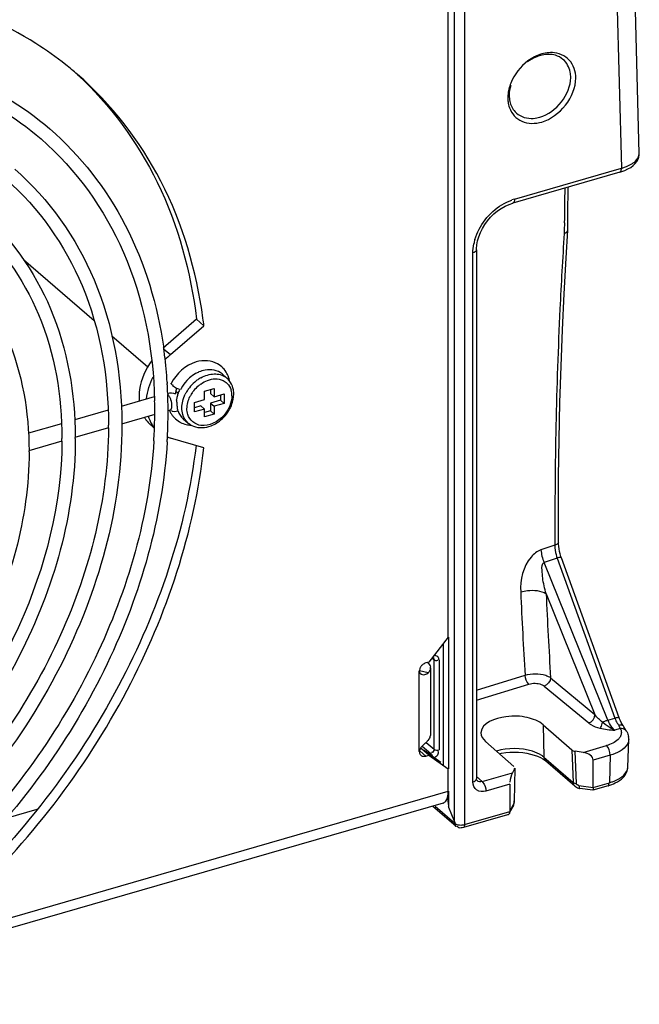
# Model space of a CAD drawing. Header units: inches. Extents: x 0 to 117, y 0 to 83.
# Tile 33 of 57: x 106.72 to 108.37, y 19.73 to 22.34. Entities that reach past the tile are written whole.
import ezdxf

# ---------------------------------------------------------------- set-up
doc = ezdxf.new("R2010")
doc.units = ezdxf.units.IN
doc.header["$LTSCALE"] = 6.431102
doc.header["$MEASUREMENT"] = 0
doc.layers.get('0').update_dxf_attribs({"linetype": 'CONTINUOUS'})

msp = doc.modelspace()

# ---------------------------------------------------------------- linework, layer by layer
at = {"color": 7, "linetype": 'CONTINUOUS'}
for p, q in [((108.2968, 22.904), (108.322, 21.9464)), ((108.3694, 21.9855), (108.3448, 22.9179)), ((107.879, 20.2111), (107.879, 22.8463)), ((107.9056, 22.8429), (107.9056, 20.2039)), ((107.8621, 20.7013), (107.8621, 22.7641)), ((108.3177, 21.9361), (108.0338, 21.8541)), ((108.0382, 21.8645), (108.322, 21.9464)), ((108.0338, 21.8541), (108.0338, 21.8541)), ((108.1796, 21.7823), (108.1801, 21.827)), ((108.1703, 21.7821), (108.1702, 21.7735)), ((108.1705, 21.802), (108.1703, 21.7821)), ((108.175, 21.7081), (108.1796, 21.782)), ((108.1796, 21.782), (108.1796, 21.7823)), ((107.9383, 21.7428), (107.9403, 21.7538)), ((107.9374, 21.7321), (107.9383, 21.7428)), ((107.9374, 21.7301), (107.9374, 21.7321)), ((107.9374, 21.7301), (107.9374, 20.3254)), ((106.7347, 21.7046), (106.9223, 21.5421)), ((107.9276, 20.3169), (107.9276, 21.7216)), ((107.1938, 21.5455), (107.1051, 21.4686)), ((107.2135, 21.5284), (107.1938, 21.5455)), ((107.1248, 21.4516), (107.2135, 21.5284)), ((106.9689, 21.5017), (107.0643, 21.4191)), ((107.1065, 21.4674), (107.1248, 21.4516)), ((107.2615, 21.4004), (107.2747, 21.389)), ((107.1159, 21.3781), (107.1161, 21.3748)), ((107.1406, 21.3628), (107.143, 21.3617)), ((107.143, 21.3617), (107.1469, 21.3604)), ((107.215, 21.3545), (107.2406, 21.3619)), ((107.2406, 21.3619), (107.2406, 21.34)), ((107.0817, 21.3395), (106.9939, 21.3141)), ((107.1193, 21.3438), (107.1173, 21.3458)), ((107.1174, 21.3483), (107.1175, 21.346)), ((107.1387, 21.3547), (107.144, 21.35)), ((107.215, 21.3326), (107.215, 21.3545)), ((107.2307, 21.3591), (107.2307, 21.3485)), ((107.2307, 21.3485), (107.2406, 21.34)), ((107.2406, 21.34), (107.2674, 21.3477)), ((107.2576, 21.3449), (107.2576, 21.3307)), ((107.2674, 21.3477), (107.2674, 21.3221)), ((107.128, 21.3103), (107.1285, 21.3131)), ((107.1882, 21.3248), (107.215, 21.3326)), ((107.1882, 21.2993), (107.1882, 21.3248)), ((107.2052, 21.3155), (107.1882, 21.3106)), ((107.2052, 21.3155), (107.215, 21.307)), ((107.2576, 21.3307), (107.2307, 21.3229)), ((107.2307, 21.3229), (107.2406, 21.3144)), ((107.2307, 21.3229), (107.2307, 21.3023)), ((107.2674, 21.3221), (107.2406, 21.3144)), ((107.2406, 21.3144), (107.2406, 21.2937)), ((107.2576, 21.3307), (107.2674, 21.3221)), ((106.9588, 21.304), (106.8703, 21.2785)), ((107.0827, 21.2926), (106.9947, 21.2673)), ((107.1236, 21.3045), (107.1175, 21.3027)), ((107.1236, 21.3045), (107.1243, 21.3047)), ((107.1584, 21.2814), (107.1716, 21.27)), ((107.215, 21.307), (107.1882, 21.2993)), ((107.215, 21.2863), (107.215, 21.307)), ((107.2307, 21.3023), (107.215, 21.2977)), ((107.2406, 21.2937), (107.215, 21.2863)), ((107.2307, 21.3023), (107.2406, 21.2937)), ((106.8352, 21.2683), (106.7475, 21.243)), ((106.9599, 21.2572), (106.8711, 21.2316)), ((106.9956, 21.2675), (106.9956, 21.2644)), ((107.0816, 21.2568), (107.0724, 21.2648)), ((107.2135, 21.2045), (107.1248, 21.2301)), ((106.8363, 21.2215), (106.7484, 21.1961)), ((108.1456, 20.9458), (108.1085, 20.9333)), ((108.1455, 20.9532), (108.1456, 20.9458)), ((108.1456, 20.9458), (108.1457, 20.9384)), ((108.1551, 20.9488), (108.155, 20.9532)), ((108.1594, 20.9224), (108.1578, 20.9291)), ((108.1511, 20.9115), (108.1167, 20.8999)), ((108.286, 20.4813), (108.1167, 20.8999)), ((108.1511, 20.9115), (108.3047, 20.4867)), ((108.3163, 20.4874), (108.1626, 20.9121)), ((108.1222, 20.8165), (108.2519, 20.4957)), ((107.8621, 20.7013), (107.811, 20.6354)), ((107.8498, 20.3625), (107.8498, 20.6855)), ((107.8631, 20.7013), (107.8631, 20.3518)), ((107.811, 20.6354), (107.8024, 20.6329)), ((107.807, 20.6343), (107.81, 20.6313)), ((107.81, 20.6313), (107.8122, 20.6283)), ((107.8122, 20.6283), (107.8138, 20.6253)), ((107.8208, 20.6448), (107.8246, 20.6418)), ((107.8221, 20.6471), (107.8224, 20.6469)), ((107.8223, 20.647), (107.8224, 20.6469)), ((107.8246, 20.4036), (107.8246, 20.6418)), ((107.8246, 20.6418), (107.8267, 20.6405)), ((107.834, 20.6399), (107.835, 20.6407)), ((107.8379, 20.6401), (107.8379, 20.4019)), ((107.7856, 20.6139), (107.7854, 20.611)), ((107.7854, 20.3979), (107.7854, 20.611)), ((107.7865, 20.6173), (107.7856, 20.6139)), ((107.8088, 20.6064), (107.7857, 20.6121)), ((107.8114, 20.6094), (107.8088, 20.6064)), ((107.8138, 20.6253), (107.8147, 20.6221)), ((107.8149, 20.6195), (107.8149, 20.4405)), ((107.9374, 20.5607), (108.0662, 20.6002)), ((107.9374, 20.5341), (108.0764, 20.5767)), ((108.134, 20.5936), (108.2519, 20.4957)), ((108.1171, 20.5715), (108.2351, 20.4736)), ((108.2793, 20.4698), (108.2721, 20.4758)), ((108.286, 20.4813), (108.3047, 20.4867)), ((108.3174, 20.4844), (108.3163, 20.4874)), ((108.3195, 20.4794), (108.3174, 20.4844)), ((108.3217, 20.4747), (108.3195, 20.4794)), ((108.1145, 20.4688), (108.1901, 20.4021)), ((108.1145, 20.4688), (108.1163, 20.3827)), ((108.3191, 20.4585), (108.3043, 20.4542)), ((108.3131, 20.4704), (108.3142, 20.4696)), ((108.3173, 20.4679), (108.3143, 20.4673)), ((108.3275, 20.4648), (108.3264, 20.4665)), ((108.3275, 20.4648), (108.3265, 20.466)), ((107.8021, 20.421), (107.7941, 20.4133)), ((107.8032, 20.422), (107.8246, 20.4036)), ((107.8088, 20.4274), (107.8062, 20.4249)), ((107.8088, 20.4274), (107.8114, 20.4304)), ((107.961, 20.4245), (108.0367, 20.3578)), ((108.3392, 20.3563), (108.3415, 20.4298)), ((107.7867, 20.3994), (107.8024, 20.3858)), ((107.7913, 20.4053), (107.7871, 20.4041)), ((107.811, 20.3882), (107.7913, 20.4053)), ((107.7932, 20.4123), (107.8161, 20.3926)), ((107.8424, 20.3689), (107.7983, 20.4003)), ((107.8111, 20.3912), (107.8161, 20.3926)), ((107.9979, 20.392), (108.004, 20.3932)), ((108.1901, 20.4021), (108.1937, 20.3156)), ((108.2203, 20.3956), (108.1991, 20.3986)), ((108.2027, 20.3125), (108.1991, 20.3986)), ((108.2203, 20.3956), (108.2825, 20.4136)), ((107.7993, 20.3851), (107.8024, 20.3858)), ((107.8024, 20.3858), (107.811, 20.3882)), ((107.811, 20.3882), (107.8621, 20.3518)), ((108.1163, 20.3827), (108.1937, 20.3156)), ((108.1186, 20.3747), (108.1204, 20.3732)), ((108.1984, 20.3056), (108.1205, 20.3731)), ((108.2923, 20.3881), (108.247, 20.375)), ((108.247, 20.3024), (108.247, 20.375)), ((108.2923, 20.3881), (108.29, 20.3148)), ((107.8621, 20.2922), (107.8621, 20.3518)), ((107.9519, 20.3181), (108.0325, 20.3414)), ((108.0382, 20.3521), (108.0325, 20.3414)), ((108.0387, 20.354), (108.0372, 20.2647)), ((107.9519, 20.3181), (107.9374, 20.3317)), ((107.9389, 20.3204), (107.9389, 20.3205)), ((107.9519, 20.3181), (107.9536, 20.3164)), ((108.247, 20.3024), (108.29, 20.3148)), ((106.575, 19.9206), (107.8621, 20.2922)), ((107.8618, 20.2855), (107.8621, 20.2922)), ((107.8631, 20.2922), (107.8631, 20.2502)), ((108.0254, 20.311), (107.9617, 20.2927)), ((108.0254, 20.311), (108.0254, 20.2384)), ((108.2085, 20.3005), (108.2112, 20.2999)), ((108.2094, 20.3075), (108.247, 20.3024)), ((108.246, 20.2953), (108.2112, 20.2999)), ((108.2461, 20.2953), (108.246, 20.2953)), ((108.2867, 20.307), (108.2461, 20.2953)), ((107.8489, 20.261), (106.5618, 19.8894)), ((106.6884, 20.2204), (106.771, 20.2443)), ((107.8209, 20.2529), (107.8829, 20.1992)), ((107.8799, 20.2063), (107.8272, 20.2519)), ((107.8631, 20.2502), (107.879, 20.2111)), ((107.9056, 20.2039), (108.0254, 20.2384)), ((108.0343, 20.2523), (108.0243, 20.2337)), ((108.0252, 20.2364), (108.0245, 20.2335)), ((108.0254, 20.2384), (108.0252, 20.2364)), ((108.0254, 20.2384), (108.0354, 20.2572)), ((108.0343, 20.2523), (108.0351, 20.254)), ((108.0197, 20.23), (107.9023, 20.1961)), ((107.8838, 20.1985), (107.8829, 20.1992))]:
    msp.add_line(p, q, dxfattribs=at)
for points in [[(108.3587, 21.9589), (108.3631, 21.9645), (108.3663, 21.9703), (108.3684, 21.9763), (108.3693, 21.9825), (108.3694, 21.9856)], [(108.3176, 21.9361), (108.3228, 21.9377), (108.3314, 21.9408)], [(108.3314, 21.9408), (108.3395, 21.9446), (108.3468, 21.9489), (108.3532, 21.9536), (108.3587, 21.9589)], [(108.1801, 21.827), (108.1811, 21.893), (108.1812, 21.8967)], [(107.9403, 21.7538), (107.9434, 21.7648), (107.9477, 21.7758), (107.9531, 21.7867), (107.9594, 21.7972), (107.9667, 21.8072), (107.9748, 21.8166), (107.9836, 21.8253), (107.993, 21.8331), (108.0029, 21.84)], [(108.0029, 21.84), (108.0132, 21.8459), (108.0236, 21.8506), (108.0338, 21.8541)], [(108.155, 20.9532), (108.1549, 21.0293), (108.1554, 21.1282), (108.1567, 21.2266), (108.1588, 21.3242), (108.1617, 21.4212), (108.1653, 21.5176), (108.1698, 21.6132), (108.175, 21.7081)], [(108.1578, 20.9291), (108.1565, 20.9359), (108.1556, 20.9425), (108.1551, 20.9488)], [(108.1626, 20.9121), (108.1614, 20.9158), (108.1594, 20.9224)], [(108.3264, 20.4665), (108.324, 20.4704), (108.3217, 20.4747)], [(108.3364, 20.4508), (108.3342, 20.4547), (108.3314, 20.459), (108.3285, 20.4634), (108.3275, 20.4648)], [(108.004, 20.3932), (108.0148, 20.3948), (108.026, 20.3957), (108.0373, 20.396), (108.0487, 20.3957), (108.0599, 20.3948), (108.0706, 20.3932), (108.0809, 20.3911), (108.0904, 20.3884), (108.0991, 20.3853), (108.1068, 20.3819), (108.1134, 20.3783), (108.1186, 20.3747)], [(107.9389, 20.3204), (107.9387, 20.3207), (107.9383, 20.3212), (107.938, 20.3219), (107.9376, 20.3231), (107.9374, 20.3246), (107.9374, 20.3254)], [(108.1984, 20.3056), (108.1998, 20.3045), (108.2024, 20.3028), (108.2053, 20.3015), (108.2085, 20.3005)], [(108.2094, 20.3075), (108.2083, 20.3077), (108.2072, 20.308), (108.2062, 20.3084), (108.2053, 20.3089), (108.2044, 20.3095), (108.2037, 20.3101), (108.2032, 20.3109), (108.2029, 20.3116), (108.2027, 20.3125)], [(108.0351, 20.254), (108.0358, 20.2558), (108.0364, 20.2576), (108.0368, 20.2595), (108.0372, 20.2614), (108.0375, 20.2633), (108.0377, 20.2652), (108.0377, 20.2665)], [(107.879, 20.2111), (107.8791, 20.2106), (107.8793, 20.21), (107.8794, 20.2095), (107.8795, 20.209), (107.8796, 20.2085), (107.8797, 20.208), (107.8798, 20.2074), (107.8799, 20.2069), (107.8799, 20.2063)]]:
    msp.add_lwpolyline(points, dxfattribs=at)
for centre, radius, start, end in [((108.1357, 22.1722), 0.0814, 87.9408, 94.2873), ((108.1323, 22.1537), 0.0957, 106.1499, 111.56), ((108.1304, 22.1601), 0.0889, 102.4032, 106.1142), ((106.2758, 21.5011), 0.919, 49.1084, 51.6051), ((108.1129, 22.1335), 0.0926, 175.7378, 179.9703), ((108.1061, 22.1335), 0.0858, 179.9633, 186.3207), ((108.0787, 22.1327), 0.0531, 222.6124, 228.2309), ((108.2824, 22.0819), 0.1411, 286.2967, 289.839), ((118.7929, 21.6885), 10.6231, 178.89185, 179.38794), ((108.0745, 21.7398), 0.1299, 106.236, 109.5304), ((108.0637, 21.7189), 0.1363, 163.644, 168.7927), ((105.9543, 21.3784), 1.2681, 6.7956, 7.6932), ((105.9692, 21.3083), 1.1488, 7.3218, 8.041), ((105.9613, 21.3073), 1.1567, 7.0951, 7.3224), ((105.9301, 21.3037), 1.1881, 3.5908, 7.0805), ((107.252, 21.3048), 0.1943, 130.9209, 136.9219), ((107.2194, 21.3729), 0.0622, 44.0118, 60.8279), ((107.2435, 21.312), 0.1034, 131.2732, 136.8719), ((107.2357, 21.3237), 0.0893, 113.5781, 119.7391), ((107.2517, 21.3073), 0.095, 119.1085, 125.1287), ((107.2458, 21.3557), 0.0441, 49.0952, 54.5981), ((107.2155, 21.3704), 0.0668, 19.6266, 27.5328), ((107.2127, 21.3694), 0.0698, 17.4597, 19.6677), ((107.2104, 21.3687), 0.0722, 12.1988, 17.4426), ((105.8971, 21.3013), 1.2212, 3.2052, 3.449), ((105.8871, 21.3008), 1.2312, 2.2123, 3.2042), ((107.2028, 21.3425), 0.0654, 161.8442, 165.7497), ((107.1506, 21.3773), 0.0173, 257.5811, 260.1566), ((107.2382, 21.3148), 0.0974, 151.0353, 153.6612), ((107.2443, 21.3113), 0.1044, 136.8527, 150.9711), ((107.2566, 21.3004), 0.1033, 142.172, 147.8618), ((107.2578, 21.2994), 0.1049, 130.933, 142.1654), ((107.2584, 21.2989), 0.0918, 131.0068, 142.1576), ((107.2548, 21.3029), 0.1003, 125.1397, 130.944), ((107.2558, 21.3019), 0.0878, 125.2961, 131.0162), ((107.2083, 21.3682), 0.0743, 10.7917, 12.2176), ((105.8623, 21.2999), 1.256, 0.2008, 2.1016), ((107.1933, 21.3443), 0.0558, 172.4135, 176.454), ((107.1986, 21.3435), 0.0611, 165.7109, 172.3791), ((107.2232, 21.3212), 0.0831, 170.4613, 172.4997), ((107.2218, 21.3214), 0.0817, 162.9875, 170.4347), ((107.2526, 21.3027), 0.0988, 151.6234, 153.6571), ((107.2548, 21.3015), 0.1012, 147.8609, 151.6179), ((107.2552, 21.3011), 0.0879, 147.7665, 153.5855), ((107.2573, 21.2997), 0.0905, 142.1641, 147.7801), ((107.237, 21.3432), 0.0507, 8.1089, 16.4783), ((107.2319, 21.3425), 0.0559, 359.9448, 8.1201), ((105.855, 21.2998), 1.2279, 359.9981, 1.3609), ((107.0226, 21.3041), 0.1207, 6.7881, 7.6456), ((107.1956, 21.3539), 0.0983, 326.5828, 332.6612), ((107.1991, 21.352), 0.0943, 332.6731, 336.2527), ((107.2022, 21.3507), 0.0909, 336.2567, 339.0053), ((107.1297, 21.33), 0.0869, 211.3658, 216.3322), ((105.8226, 21.2999), 1.2603, 358.3942, 359.6706), ((105.8408, 21.2998), 1.2421, 359.6729, 359.9998), ((105.8181, 21.3), 1.3002, 357.6691, 359.9921), ((105.8461, 21.2998), 1.2723, 360, 0.2044), ((107.1837, 21.3295), 0.067, 202.4947, 206.982), ((107.182, 21.3286), 0.065, 206.9638, 214.8082), ((107.1806, 21.3277), 0.0633, 214.8336, 216.8119), ((107.1795, 21.3268), 0.0619, 216.7952, 223.2998), ((107.1929, 21.3557), 0.1015, 308.724, 326.5496), ((105.8409, 21.2644), 1.1193, 359.6369, 359.9998), ((107.1275, 21.3283), 0.0842, 216.3208, 229.0672), ((107.1489, 21.3126), 0.0863, 212.1963, 218.6326), ((105.8, 21.3005), 1.2829, 357.6605, 358.3959), ((107.1806, 21.3284), 0.0638, 240.2669, 242.5682), ((107.1965, 21.3514), 0.0959, 302.4947, 308.6988), ((105.8449, 21.2287), 1.0271, 360, 0.1753), ((105.7792, 21.3014), 1.3037, 356.5312, 357.6594), ((105.7714, 21.3019), 1.347, 356.5213, 356.9614), ((107.1499, 21.3171), 0.0905, 248.1469, 253.9113), ((105.7842, 21.3012), 1.3342, 356.961, 357.6761), ((105.8401, 21.2287), 0.9965, 359.5921, 359.9997), ((105.8449, 21.1932), 0.9044, 360, 0.1991), ((108.255, 20.9462), 0.1096, 196.4412, 198.4918), ((120.8452, 21.3846), 12.803, 182.52133, 183.51244), ((120.8327, 21.3763), 12.7228, 182.52181, 183.52689), ((107.8107, 20.6087), 0.0257, 130.9149, 138.4118), ((107.8088, 20.6098), 0.0235, 153.6511, 161.3907), ((107.7957, 20.6124), 0.0108, 231.9006, 242.7414), ((107.8, 20.6195), 0.0149, 359.9873, 9.9685), ((108.3786, 20.5194), 0.1001, 202.3984, 204.7786), ((108.3404, 20.5376), 0.0908, 243.8038, 246.597), ((108.3219, 20.4379), 0.0208, 88.5126, 97.6342), ((107.5812, 20.6585), 0.3244, 312.9157, 313.9127), ((108.3027, 20.4312), 0.0388, 358.0619, 9.03), ((107.7968, 20.3963), 0.0111, 214.6643, 241.2716), ((108.208, 20.3162), 0.0143, 182.4889, 206.9181), ((108.2529, 20.4455), 0.1358, 285.8588, 289.6934), ((108.2074, 20.3159), 0.0137, 206.9018, 228.7524), ((107.9216, 20.2624), 0.0598, 188.326, 190.1518), ((107.9159, 20.2614), 0.054, 190.1585, 191.9441), ((107.8961, 20.238), 0.0354, 270.3638, 280.6245), ((107.8967, 20.2349), 0.0323, 280.5937, 286.0335)]:
    msp.add_arc(centre, radius, start, end, dxfattribs=at)
for centre, major_axis, ratio, start_param, end_param in [((108.2029, 20.4058), (0.0148, -0.0001), 0.506191, -2.615326, -1.829357), ((108.2201, 20.3786), (0.0266, -0.0059), 0.615841, 0.134535, 1.696604), ((108.0326, 20.3245), (0.0048, 0.0217), 0.249311, 0.731264, 2.014591), ((108.0239, 20.3541), (0.0148, -0.0001), 0.506995, -0.259554, -0.002742)]:
    msp.add_ellipse(centre, major_axis=major_axis, ratio=ratio, start_param=start_param, end_param=end_param, dxfattribs=at)
for points, knots in [([(106.8466, 22.2214), (106.8212, 22.2414), (106.7145, 22.3173), (106.5918, 22.37), (106.4967, 22.3955)], [0, 0, 0, 0, 0.247039, 1, 1, 1, 1]), ([(108.2009, 22.1857), (108.2009, 22.2027), (108.1902, 22.2387), (108.155, 22.2529), (108.1386, 22.2535)], [0, 0, 0, 0, 0.509059, 1, 1, 1, 1]), ([(108.1875, 22.1874), (108.1875, 22.1922), (108.186, 22.21), (108.1769, 22.2274), (108.1669, 22.2357)], [0, 0, 0, 0, 0.269611, 1, 1, 1, 1]), ([(106.8771, 22.1956), (106.9647, 22.1153), (107.1134, 21.9121), (107.1789, 21.6707), (107.1938, 21.5455)], [0, 0, 0, 0, 0.485154, 1, 1, 1, 1]), ([(107.211, 21.5481), (107.194, 21.674), (107.1234, 21.9163), (106.9681, 22.1173), (106.8774, 22.1958)], [0, 0, 0, 0, 0.514355, 1, 1, 1, 1]), ([(108.0248, 22.1068), (108.0302, 22.0917), (108.0561, 22.0632), (108.0936, 22.0644), (108.1106, 22.0693)], [0, 0, 0, 0, 0.477106, 1, 1, 1, 1]), ([(108.0433, 22.093), (108.055, 22.0826), (108.0788, 22.0762), (108.1, 22.0804), (108.1057, 22.0821)], [0, 0, 0, 0, 0.724249, 1, 1, 1, 1]), ([(106.8041, 22.051), (106.8858, 21.9802), (107.0259, 21.7996), (107.0907, 21.582), (107.1066, 21.469)], [0, 0, 0, 0, 0.486505, 1, 1, 1, 1]), ([(106.7809, 22.0242), (106.8746, 21.943), (107.0304, 21.7243), (107.0793, 21.4632), (107.0825, 21.329)], [0, 0, 0, 0, 0.4802, 1, 1, 1, 1]), ([(108.3513, 21.9593), (108.3541, 21.9611), (108.3627, 21.9674), (108.3696, 21.978), (108.3694, 21.9855)], [0, 0, 0, 0, 0.306772, 1, 1, 1, 1]), ([(106.7113, 21.9439), (106.8023, 21.865), (106.9522, 21.6516), (106.9952, 21.3974), (106.9956, 21.2675)], [0, 0, 0, 0, 0.481019, 1, 1, 1, 1]), ([(108.3177, 21.9361), (108.32, 21.9368), (108.3219, 21.9414), (108.322, 21.9451), (108.322, 21.9465)], [0, 0, 0, 0, 0.639669, 1, 1, 1, 1]), ([(106.688, 21.9171), (106.7754, 21.8414), (106.9196, 21.6353), (106.9601, 21.3901), (106.9601, 21.2644)], [0, 0, 0, 0, 0.479027, 1, 1, 1, 1]), ([(106.6178, 21.836), (106.6991, 21.7655), (106.8331, 21.5749), (106.8716, 21.3479), (106.872, 21.2318)], [0, 0, 0, 0, 0.48114, 1, 1, 1, 1]), ([(106.5946, 21.8092), (106.6723, 21.7419), (106.8005, 21.5586), (106.8365, 21.3405), (106.8365, 21.2287)], [0, 0, 0, 0, 0.478906, 1, 1, 1, 1]), ([(108.1702, 21.7735), (108.1658, 21.7067), (108.1503, 21.4335), (108.1447, 21.1598), (108.1455, 20.9532)], [0, 0, 0, 0, 0.244651, 1, 1, 1, 1]), ([(106.5248, 21.7291), (106.5966, 21.6669), (106.7148, 21.4989), (106.7489, 21.2987), (106.7492, 21.1964)], [0, 0, 0, 0, 0.48128, 1, 1, 1, 1]), ([(107.2615, 21.4004), (107.25, 21.4104), (107.2254, 21.4146), (107.2055, 21.4079), (107.2, 21.4055)], [0, 0, 0, 0, 0.718676, 1, 1, 1, 1]), ([(107.126, 21.3755), (107.1256, 21.375), (107.1281, 21.3722), (107.13, 21.3715), (107.1317, 21.3705)], [0, 0, 0, 0, 0.240478, 1, 1, 1, 1]), ([(107.123, 21.3383), (107.1224, 21.3393), (107.1213, 21.3412), (107.12, 21.343), (107.1193, 21.3438)], [0, 0, 0, 0, 0.523659, 1, 1, 1, 1]), ([(107.126, 21.3313), (107.1256, 21.3325), (107.1247, 21.3349), (107.1236, 21.3372), (107.123, 21.3383)], [0, 0, 0, 0, 0.509938, 1, 1, 1, 1]), ([(107.2877, 21.3424), (107.2877, 21.3411), (107.2876, 21.3383), (107.2874, 21.3356), (107.2872, 21.3342)], [0, 0, 0, 0, 0.494449, 1, 1, 1, 1]), ([(107.126, 21.3061), (107.1265, 21.3066), (107.1273, 21.308), (107.1278, 21.3095), (107.128, 21.3103)], [0, 0, 0, 0, 0.459374, 1, 1, 1, 1]), ([(107.1448, 21.3019), (107.1436, 21.3055), (107.1432, 21.3112), (107.1427, 21.3167), (107.1425, 21.3184)], [0, 0, 0, 0, 0.690687, 1, 1, 1, 1]), ([(107.2797, 21.3102), (107.2761, 21.3029), (107.2594, 21.278), (107.2274, 21.2608), (107.2055, 21.2635)], [0, 0, 0, 0, 0.270119, 1, 1, 1, 1]), ([(107.1236, 21.3045), (107.1241, 21.3046), (107.125, 21.305), (107.1257, 21.3057), (107.126, 21.3061)], [0, 0, 0, 0, 0.480707, 1, 1, 1, 1]), ([(106.9956, 21.2644), (106.9956, 21.0433), (106.865, 20.5836), (106.4921, 20.1267), (106.1031, 19.8684), (105.792, 19.7502), (105.4815, 19.716), (105.2827, 19.7545), (105.1935, 19.7889)], [0, 0, 0, 0, 0.25029, 0.518686, 0.650505, 0.775482, 0.891801, 1, 1, 1, 1]), ([(106.9601, 21.2573), (106.9589, 21.0692), (106.8594, 20.6776), (106.6285, 20.3514), (106.4848, 20.2081)], [0, 0, 0, 0, 0.481026, 1, 1, 1, 1]), ([(107.1855, 21.2615), (107.2, 21.2556), (107.2241, 21.2574), (107.2431, 21.2673), (107.248, 21.2705)], [0, 0, 0, 0, 0.729101, 1, 1, 1, 1]), ([(106.872, 21.2287), (106.872, 21.0299), (106.7539, 20.617), (106.4173, 20.2076), (106.0667, 19.9777), (105.7868, 19.874), (105.508, 19.8465), (105.3304, 19.8837), (105.251, 19.9159)], [0, 0, 0, 0, 0.250612, 0.519222, 0.651005, 0.775831, 0.891942, 1, 1, 1, 1]), ([(106.8365, 21.2216), (106.8353, 21.0547), (106.747, 20.7073), (106.5425, 20.4177), (106.4153, 20.2902)], [0, 0, 0, 0, 0.480995, 1, 1, 1, 1]), ([(107.0805, 21.2225), (107.0685, 21.0238), (106.9507, 20.6169), (106.7046, 20.2764), (106.5538, 20.1263)], [0, 0, 0, 0, 0.483381, 1, 1, 1, 1]), ([(107.1926, 21.2107), (107.1662, 20.9887), (107.0149, 20.5419), (106.7279, 20.1715), (106.5553, 20.0102)], [0, 0, 0, 0, 0.486267, 1, 1, 1, 1]), ([(106.575, 19.9932), (106.7491, 20.1558), (107.0379, 20.5296), (107.1885, 20.9807), (107.2135, 21.2045)], [0, 0, 0, 0, 0.514018, 1, 1, 1, 1]), ([(107.1159, 21.2201), (107.1035, 21.017), (106.9836, 20.6017), (106.7325, 20.2542), (106.5788, 20.1013)], [0, 0, 0, 0, 0.484076, 1, 1, 1, 1]), ([(106.7492, 21.1932), (106.7492, 21.0181), (106.645, 20.6538), (106.2931, 20.2268), (105.8213, 19.9717), (105.464, 19.9788), (105.3205, 20.0371)], [0, 0, 0, 0, 0.251684, 0.521373, 0.77736, 1, 1, 1, 1]), ([(108.155, 20.9532), (108.155, 20.9506), (108.1507, 20.9474), (108.147, 20.9462), (108.1456, 20.9458)], [0, 0, 0, 0, 0.63789, 1, 1, 1, 1]), ([(108.1085, 20.9333), (108.0981, 20.9298), (108.0633, 20.9007), (108.0532, 20.8535), (108.0546, 20.8214)], [0, 0, 0, 0, 0.252928, 1, 1, 1, 1]), ([(108.1222, 20.8165), (108.1183, 20.8303), (108.1131, 20.8522), (108.1114, 20.8778), (108.1102, 20.8973), (108.1167, 20.8999)], [0, 0, 0, 0, 0.503733, 0.753178, 1, 1, 1, 1]), ([(108.1626, 20.9121), (108.1625, 20.9125), (108.1582, 20.9142), (108.1545, 20.9124), (108.1511, 20.9115)], [0, 0, 0, 0, 0.110111, 1, 1, 1, 1]), ([(108.0546, 20.8214), (108.0604, 20.8232), (108.0827, 20.8272), (108.1084, 20.826), (108.1222, 20.8165)], [0, 0, 0, 0, 0.267352, 1, 1, 1, 1]), ([(107.8228, 20.6473), (107.8233, 20.6469), (107.8239, 20.6452), (107.823, 20.6437), (107.8224, 20.6429)], [0, 0, 0, 0, 0.383646, 1, 1, 1, 1]), ([(107.8379, 20.6401), (107.8379, 20.6436), (107.8355, 20.6511), (107.8279, 20.6531), (107.8245, 20.6529)], [0, 0, 0, 0, 0.503699, 1, 1, 1, 1]), ([(107.8267, 20.6405), (107.8279, 20.64), (107.8303, 20.6391), (107.833, 20.6393), (107.834, 20.6399)], [0, 0, 0, 0, 0.52191, 1, 1, 1, 1]), ([(107.7854, 20.611), (107.7854, 20.6096), (107.7861, 20.6068), (107.788, 20.6047), (107.789, 20.6039)], [0, 0, 0, 0, 0.513564, 1, 1, 1, 1]), ([(107.7915, 20.6258), (107.7907, 20.625), (107.7893, 20.6232), (107.7882, 20.6212), (107.7877, 20.6202)], [0, 0, 0, 0, 0.502739, 1, 1, 1, 1]), ([(108.0663, 20.6002), (108.0837, 20.6055), (108.1086, 20.606), (108.1301, 20.5966), (108.134, 20.5936)], [0, 0, 0, 0, 0.789937, 1, 1, 1, 1]), ([(108.0764, 20.5767), (108.0869, 20.5799), (108.1021, 20.5798), (108.1148, 20.5734), (108.1171, 20.5715)], [0, 0, 0, 0, 0.786248, 1, 1, 1, 1]), ([(108.1145, 20.4688), (108.1028, 20.4791), (108.068, 20.4911), (108.0124, 20.4947), (107.9501, 20.474), (107.9492, 20.4478)], [0, 0, 0, 0, 0.256078, 0.566624, 1, 1, 1, 1]), ([(108.2351, 20.4736), (108.237, 20.472), (108.246, 20.4655), (108.2567, 20.4614), (108.2651, 20.4595)], [0, 0, 0, 0, 0.220465, 1, 1, 1, 1]), ([(108.2651, 20.4595), (108.2659, 20.4603), (108.2693, 20.4653), (108.2711, 20.4711), (108.2721, 20.4758)], [0, 0, 0, 0, 0.190077, 1, 1, 1, 1]), ([(108.3047, 20.4867), (108.3062, 20.4871), (108.3095, 20.4876), (108.3155, 20.4896), (108.3163, 20.4873)], [0, 0, 0, 0, 0.390804, 1, 1, 1, 1]), ([(108.3108, 20.4731), (108.3111, 20.4726), (108.3118, 20.4716), (108.3127, 20.4707), (108.3131, 20.4704)], [0, 0, 0, 0, 0.519882, 1, 1, 1, 1]), ([(108.3043, 20.4542), (108.3035, 20.4549), (108.302, 20.4563), (108.3005, 20.4577), (108.2998, 20.4585)], [0, 0, 0, 0, 0.483924, 1, 1, 1, 1]), ([(108.3143, 20.4673), (108.3154, 20.4658), (108.3168, 20.4637), (108.3186, 20.4604), (108.318, 20.4595)], [0, 0, 0, 0, 0.626249, 1, 1, 1, 1]), ([(108.3265, 20.466), (108.3254, 20.467), (108.3223, 20.4683), (108.319, 20.4682), (108.3173, 20.4679)], [0, 0, 0, 0, 0.448669, 1, 1, 1, 1]), ([(108.3191, 20.4585), (108.3199, 20.4571), (108.3211, 20.4543), (108.3217, 20.4513), (108.3218, 20.4498)], [0, 0, 0, 0, 0.510766, 1, 1, 1, 1]), ([(108.3218, 20.4498), (108.322, 20.4483), (108.3219, 20.4454), (108.3212, 20.4425), (108.3207, 20.4412)], [0, 0, 0, 0, 0.495505, 1, 1, 1, 1]), ([(108.3188, 20.4369), (108.3173, 20.4343), (108.3079, 20.4229), (108.2936, 20.4168), (108.2825, 20.4136)], [0, 0, 0, 0, 0.20523, 1, 1, 1, 1]), ([(108.3415, 20.4298), (108.3414, 20.4254), (108.334, 20.4032), (108.3096, 20.393), (108.2923, 20.3881)], [0, 0, 0, 0, 0.194822, 1, 1, 1, 1]), ([(108.3207, 20.4412), (108.3205, 20.4404), (108.3199, 20.439), (108.3192, 20.4376), (108.3188, 20.4369)], [0, 0, 0, 0, 0.492571, 1, 1, 1, 1]), ([(107.7863, 20.4022), (107.786, 20.4015), (107.7856, 20.4001), (107.7854, 20.3986), (107.7854, 20.3979)], [0, 0, 0, 0, 0.515658, 1, 1, 1, 1]), ([(107.7854, 20.3979), (107.7854, 20.3965), (107.7857, 20.3937), (107.7869, 20.3911), (107.7877, 20.39)], [0, 0, 0, 0, 0.515283, 1, 1, 1, 1]), ([(107.8161, 20.3926), (107.8172, 20.3916), (107.819, 20.3892), (107.8203, 20.3862), (107.8202, 20.3846)], [0, 0, 0, 0, 0.483259, 1, 1, 1, 1]), ([(107.8364, 20.3943), (107.8364, 20.395), (107.836, 20.3965), (107.8351, 20.3978), (107.8346, 20.3984)], [0, 0, 0, 0, 0.465893, 1, 1, 1, 1]), ([(108.1105, 20.387), (108.103, 20.392), (108.065, 20.4082), (108.0208, 20.408), (107.9902, 20.3988)], [0, 0, 0, 0, 0.220215, 1, 1, 1, 1]), ([(107.7915, 20.3866), (107.7926, 20.3859), (107.7952, 20.3851), (107.7979, 20.385), (107.7993, 20.3851)], [0, 0, 0, 0, 0.483506, 1, 1, 1, 1]), ([(107.8247, 20.3815), (107.8255, 20.3819), (107.8272, 20.3829), (107.8288, 20.3841), (107.8297, 20.3847)], [0, 0, 0, 0, 0.478963, 1, 1, 1, 1]), ([(108.1163, 20.3827), (108.1154, 20.3834), (108.1135, 20.3849), (108.1116, 20.3863), (108.1105, 20.387)], [0, 0, 0, 0, 0.488685, 1, 1, 1, 1]), ([(108.3204, 20.3284), (108.3232, 20.3303), (108.3322, 20.3372), (108.3389, 20.3483), (108.3392, 20.3563)], [0, 0, 0, 0, 0.295118, 1, 1, 1, 1]), ([(107.9617, 20.2927), (107.9539, 20.2904), (107.9349, 20.2913), (107.9276, 20.3091), (107.9276, 20.3169)], [0, 0, 0, 0, 0.508815, 1, 1, 1, 1]), ([(108.1937, 20.3156), (108.1948, 20.3147), (108.1978, 20.3133), (108.2009, 20.3127), (108.2027, 20.3125)], [0, 0, 0, 0, 0.450542, 1, 1, 1, 1]), ([(108.2094, 20.3075), (108.2094, 20.3057), (108.2098, 20.3034), (108.2096, 20.2998), (108.2106, 20.2994)], [0, 0, 0, 0, 0.631256, 1, 1, 1, 1]), ([(108.2106, 20.2994), (108.2107, 20.2994), (108.211, 20.2995), (108.2111, 20.2998), (108.2112, 20.2999)], [0, 0, 0, 0, 0.352949, 1, 1, 1, 1]), ([(108.247, 20.3024), (108.247, 20.3005), (108.2476, 20.2996), (108.2463, 20.2945), (108.2461, 20.295)], [0, 0, 0, 0, 0.776228, 1, 1, 1, 1]), ([(108.2868, 20.3064), (108.2877, 20.3064), (108.2902, 20.309), (108.2886, 20.312), (108.288, 20.3138)], [0, 0, 0, 0, 0.301469, 1, 1, 1, 1]), ([(107.849, 20.261), (107.8503, 20.2614), (107.853, 20.2628), (107.855, 20.265), (107.856, 20.2663)], [0, 0, 0, 0, 0.475256, 1, 1, 1, 1]), ([(108.0372, 20.2647), (108.0372, 20.2634), (108.0368, 20.2608), (108.036, 20.2583), (108.0354, 20.2572)], [0, 0, 0, 0, 0.527423, 1, 1, 1, 1]), ([(108.0372, 20.2647), (108.0374, 20.265), (108.0377, 20.2656), (108.0377, 20.2662), (108.0377, 20.2665)], [0, 0, 0, 0, 0.519559, 1, 1, 1, 1]), ([(108.0354, 20.2572), (108.0354, 20.2563), (108.0352, 20.2546), (108.0346, 20.2529), (108.0342, 20.2522)], [0, 0, 0, 0, 0.51713, 1, 1, 1, 1]), ([(108.0214, 20.2297), (108.0211, 20.2297), (108.0206, 20.2296), (108.02, 20.2296), (108.0198, 20.2297)], [0, 0, 0, 0, 0.483814, 1, 1, 1, 1]), ([(108.0245, 20.2335), (108.0242, 20.2326), (108.0234, 20.2311), (108.0221, 20.23), (108.0214, 20.2297)], [0, 0, 0, 0, 0.542827, 1, 1, 1, 1]), ([(107.8824, 20.1986), (107.8818, 20.1992), (107.8809, 20.2017), (107.882, 20.2039), (107.8827, 20.2051)], [0, 0, 0, 0, 0.390079, 1, 1, 1, 1]), ([(107.8876, 20.1973), (107.8874, 20.1976), (107.8868, 20.1984), (107.8864, 20.1992), (107.8863, 20.1996)], [0, 0, 0, 0, 0.478278, 1, 1, 1, 1]), ([(107.891, 20.1952), (107.8903, 20.1954), (107.8891, 20.1959), (107.8881, 20.1968), (107.8876, 20.1973)], [0, 0, 0, 0, 0.49307, 1, 1, 1, 1]), ([(107.9056, 20.2039), (107.9056, 20.2018), (107.906, 20.1992), (107.9033, 20.1952), (107.9023, 20.1958)], [0, 0, 0, 0, 0.655789, 1, 1, 1, 1])]:
    msp.add_open_spline(points, degree=3, knots=knots, dxfattribs=at)
for points in [[(108.1106, 22.2499), (108.1041, 22.248), (108.0977, 22.2454), (108.0916, 22.2424)], [(108.1296, 22.2533), (108.1232, 22.2528), (108.1168, 22.2516), (108.1106, 22.2499)], [(108.1466, 22.2464), (108.1353, 22.2497), (108.1228, 22.2495), (108.1113, 22.247)], [(108.0738, 22.2314), (108.0538, 22.2167), (108.0373, 22.1957), (108.0282, 22.1726)], [(108.0972, 22.2426), (108.0884, 22.2392), (108.0801, 22.2345), (108.0725, 22.2289)], [(108.0916, 22.2424), (108.0854, 22.2392), (108.0795, 22.2355), (108.0738, 22.2314)], [(108.1669, 22.2357), (108.161, 22.2406), (108.1539, 22.2443), (108.1466, 22.2464)], [(106.5625, 22.198), (106.6499, 22.1627), (106.7328, 22.1127), (106.8041, 22.051)], [(108.0282, 22.1726), (108.0241, 22.1623), (108.0214, 22.1514), (108.0206, 22.1404)], [(108.1057, 22.0821), (108.1484, 22.0944), (108.1875, 22.143), (108.1875, 22.1874)], [(108.1106, 22.0693), (108.1578, 22.083), (108.2009, 22.1366), (108.2009, 22.1857)], [(106.5424, 22.1678), (106.6288, 22.1339), (106.7108, 22.085), (106.7809, 22.0242)], [(108.028, 22.1666), (108.0255, 22.1581), (108.024, 22.1491), (108.024, 22.1402)], [(108.0209, 22.124), (108.0215, 22.1182), (108.0228, 22.1124), (108.0248, 22.1068)], [(108.024, 22.1402), (108.024, 22.1347), (108.0246, 22.1291), (108.0258, 22.1237)], [(108.0258, 22.1237), (108.028, 22.1139), (108.0327, 22.1041), (108.0396, 22.0967)], [(108.3303, 21.9492), (108.3376, 21.9518), (108.3448, 21.9551), (108.3513, 21.9593)], [(108.0045, 21.8495), (108.0129, 21.8546), (108.0218, 21.8589), (108.0311, 21.8622)], [(108.0382, 21.8645), (108.0382, 21.8608), (108.0374, 21.8553), (108.0338, 21.8541)], [(107.9329, 21.7573), (107.9439, 21.7946), (107.9712, 21.8293), (108.0045, 21.8495)], [(108.1702, 21.7735), (108.1742, 21.7747), (108.1793, 21.7777), (108.1796, 21.782)], [(107.9276, 21.7216), (107.9276, 21.7296), (107.9285, 21.7376), (107.93, 21.7454)], [(107.9374, 21.7301), (107.9374, 21.7258), (107.9318, 21.7228), (107.9276, 21.7216)], [(107.0748, 21.4356), (107.0585, 21.4131), (107.0465, 21.3863), (107.0426, 21.3588)], [(107.1928, 21.4321), (107.1649, 21.4239), (107.1397, 21.4011), (107.1268, 21.3751)], [(107.223, 21.4353), (107.2129, 21.4362), (107.2025, 21.4349), (107.1928, 21.4321)], [(107.2497, 21.4272), (107.2416, 21.4317), (107.2322, 21.4344), (107.223, 21.4353)], [(107.2747, 21.4013), (107.2719, 21.4067), (107.2683, 21.4117), (107.2641, 21.4161)], [(107.0613, 21.3336), (107.0631, 21.3541), (107.0694, 21.3744), (107.0787, 21.3928)], [(107.1914, 21.4012), (107.1857, 21.3979), (107.1803, 21.394), (107.1753, 21.3897)], [(107.2051, 21.3736), (107.2161, 21.3814), (107.2298, 21.387), (107.2433, 21.3873)], [(107.2055, 21.3902), (107.2162, 21.3962), (107.2286, 21.4002), (107.2408, 21.4004)], [(107.2408, 21.4004), (107.2514, 21.4007), (107.2627, 21.3978), (107.2714, 21.3916)], [(107.2433, 21.3873), (107.2504, 21.3875), (107.2577, 21.3862), (107.2642, 21.3832)], [(107.2844, 21.3776), (107.2818, 21.3818), (107.2785, 21.3857), (107.2747, 21.389)], [(107.1301, 21.37), (107.1334, 21.3672), (107.1369, 21.3647), (107.1406, 21.3628)], [(107.2642, 21.3832), (107.2682, 21.3812), (107.272, 21.3786), (107.2752, 21.3754)], [(107.2752, 21.3754), (107.28, 21.3706), (107.2836, 21.3642), (107.2856, 21.3576)], [(107.2917, 21.3579), (107.2905, 21.3648), (107.2881, 21.3716), (107.2844, 21.3776)], [(107.0426, 21.3588), (107.0411, 21.3486), (107.0407, 21.3382), (107.0417, 21.3279)], [(107.1168, 21.3493), (107.1237, 21.3504), (107.1311, 21.35), (107.1378, 21.3478)], [(107.1493, 21.3593), (107.1471, 21.3548), (107.1452, 21.3501), (107.1437, 21.3453)], [(107.1573, 21.3281), (107.1589, 21.3345), (107.1612, 21.3407), (107.1641, 21.3465)], [(107.1684, 21.308), (107.1684, 21.3191), (107.1715, 21.3303), (107.1764, 21.3402)], [(107.2872, 21.3342), (107.2861, 21.3259), (107.2834, 21.3177), (107.2797, 21.3102)], [(107.2871, 21.3181), (107.2906, 21.3272), (107.2927, 21.337), (107.2927, 21.3467)], [(107.2927, 21.3467), (107.2927, 21.3505), (107.2924, 21.3542), (107.2917, 21.3579)], [(107.1285, 21.3131), (107.1292, 21.3192), (107.128, 21.3255), (107.126, 21.3313)], [(107.1425, 21.3206), (107.1421, 21.3244), (107.1416, 21.3283), (107.1408, 21.332)], [(107.155, 21.3098), (107.155, 21.3159), (107.1558, 21.3221), (107.1573, 21.3281)], [(107.1573, 21.2928), (107.1557, 21.2983), (107.155, 21.3041), (107.155, 21.3098)], [(107.1705, 21.2928), (107.1691, 21.2977), (107.1684, 21.3029), (107.1684, 21.308)], [(107.0759, 21.2666), (107.0717, 21.2732), (107.0684, 21.2804), (107.0661, 21.2878)], [(107.1448, 21.3019), (107.1393, 21.3002), (107.1279, 21.2978), (107.1276, 21.3036)], [(107.1344, 21.2844), (107.1386, 21.2799), (107.1436, 21.276), (107.1489, 21.273)], [(107.1448, 21.3019), (107.1475, 21.2941), (107.1522, 21.2868), (107.1584, 21.2814)], [(107.1716, 21.27), (107.1648, 21.2758), (107.1598, 21.2842), (107.1573, 21.2928)], [(107.2055, 21.2635), (107.1904, 21.2653), (107.1749, 21.2782), (107.1705, 21.2928)], [(107.1512, 21.2718), (107.156, 21.2692), (107.1612, 21.2673), (107.1666, 21.2661)], [(107.1666, 21.2661), (107.1708, 21.2651), (107.1751, 21.2646), (107.1794, 21.2644)], [(107.1716, 21.27), (107.1757, 21.2664), (107.1805, 21.2635), (107.1855, 21.2615)], [(108.1085, 20.9333), (108.1092, 20.9219), (108.1122, 20.9105), (108.1167, 20.8999)], [(108.1457, 20.9384), (108.1463, 20.9305), (108.1477, 20.9227), (108.1499, 20.9152)], [(107.8024, 20.6329), (107.7993, 20.632), (107.7963, 20.6303), (107.7939, 20.6282)], [(107.7908, 20.6028), (107.7962, 20.6), (107.8045, 20.6021), (107.8088, 20.6064)], [(107.8149, 20.6195), (107.8149, 20.6159), (107.8135, 20.6123), (107.8114, 20.6094)], [(108.0764, 20.5767), (108.0698, 20.5822), (108.0668, 20.5917), (108.0662, 20.6002)], [(108.134, 20.5936), (108.1339, 20.5844), (108.126, 20.5743), (108.1171, 20.5715)], [(108.2351, 20.4736), (108.2439, 20.4763), (108.2519, 20.4864), (108.2519, 20.4957)], [(108.2721, 20.4758), (108.2643, 20.4811), (108.2575, 20.488), (108.2519, 20.4957)], [(108.2721, 20.4758), (108.2761, 20.4777), (108.28, 20.4799), (108.2843, 20.4804)], [(108.2998, 20.4585), (108.2947, 20.4641), (108.2908, 20.4707), (108.2877, 20.4775)], [(108.3047, 20.4867), (108.3064, 20.482), (108.3079, 20.4772), (108.3108, 20.4731)], [(107.9492, 20.4478), (107.9489, 20.4391), (107.9545, 20.4303), (107.961, 20.4245)], [(108.2651, 20.4595), (108.278, 20.4566), (108.2912, 20.4553), (108.3043, 20.4542)], [(108.3003, 20.4561), (108.2928, 20.4598), (108.2859, 20.4647), (108.2793, 20.4698)], [(108.3364, 20.4509), (108.3338, 20.4556), (108.3278, 20.4586), (108.3224, 20.4587)], [(108.3364, 20.4509), (108.3386, 20.4467), (108.3403, 20.442), (108.341, 20.4373)], [(107.8114, 20.4304), (107.8135, 20.4333), (107.8149, 20.4369), (107.8149, 20.4405)], [(107.7941, 20.4133), (107.791, 20.41), (107.788, 20.4064), (107.7863, 20.4022)], [(107.8246, 20.4036), (107.8247, 20.4), (107.821, 20.3937), (107.8178, 20.3953)], [(107.8246, 20.4036), (107.8281, 20.4008), (107.8336, 20.4007), (107.8379, 20.4019)], [(107.8297, 20.3847), (107.8328, 20.3871), (107.8364, 20.3904), (107.8364, 20.3943)], [(108.2923, 20.3881), (108.2923, 20.3972), (108.2893, 20.4076), (108.2825, 20.4136)], [(108.1163, 20.3827), (108.1164, 20.3792), (108.118, 20.3756), (108.1205, 20.3733)], [(108.3268, 20.329), (108.3337, 20.3362), (108.339, 20.3464), (108.3392, 20.3565)], [(107.9276, 20.3169), (107.9317, 20.3184), (107.9373, 20.3211), (107.9374, 20.3254)], [(107.9519, 20.3181), (107.9477, 20.3169), (107.9421, 20.3174), (107.9389, 20.3204)], [(107.9536, 20.3164), (107.959, 20.3101), (107.9634, 20.3009), (107.9617, 20.2927)], [(108.2867, 20.307), (108.2932, 20.3089), (108.2996, 20.3113), (108.3057, 20.3143)], [(108.2986, 20.3176), (108.3063, 20.3203), (108.3137, 20.3238), (108.3204, 20.3284)], [(108.3057, 20.3143), (108.3134, 20.318), (108.3208, 20.3228), (108.3268, 20.329)], [(107.856, 20.2663), (107.8599, 20.2717), (107.8612, 20.2788), (107.8618, 20.2855)], [(107.8607, 20.2771), (107.8611, 20.2693), (107.8614, 20.2615), (107.8625, 20.2538)], [(107.8799, 20.2065), (107.8845, 20.2034), (107.8906, 20.2025), (107.8962, 20.2025)], [(107.9023, 20.1961), (107.8987, 20.195), (107.8946, 20.194), (107.891, 20.1952)]]:
    msp.add_open_spline(points, degree=3, dxfattribs=at)

doc.saveas('drawing.dxf')
